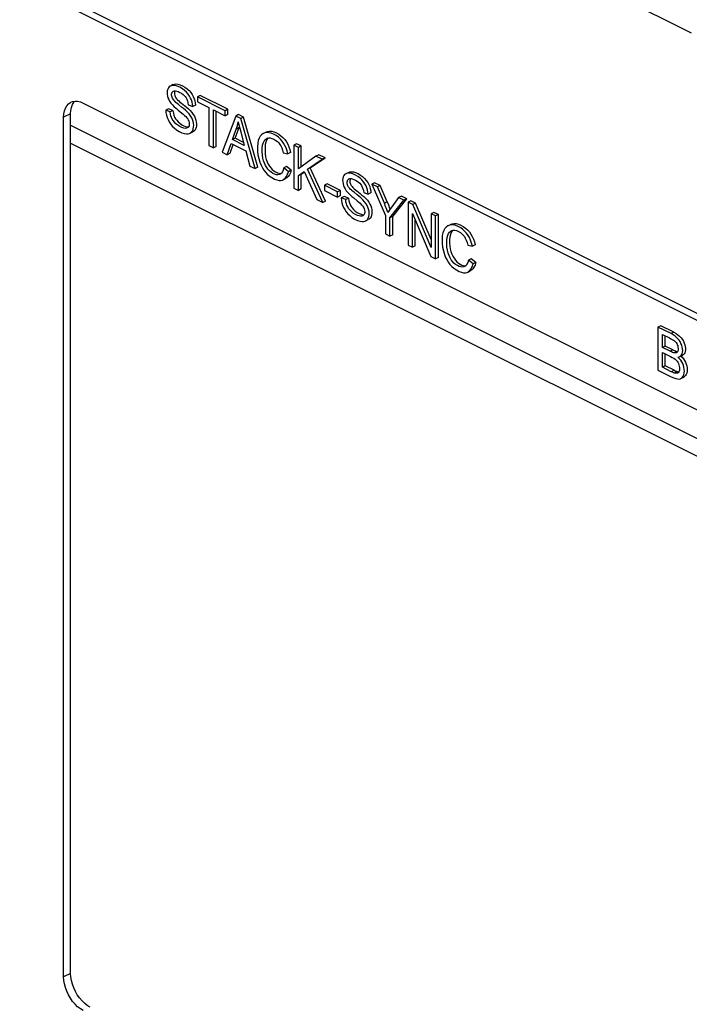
# Paper-space layout '005_EXP_CORICANT_PE_DRAWING_3_1' of a CAD drawing. Header units: millimetres. Extents: x 6 to 413, y 7 to 290.
# Tile 117 of 228: x 220.26 to 223.32, y 78.37 to 82.86. Entities that reach past the tile are written whole.
import ezdxf

# ---------------------------------------------------------------- set-up
doc = ezdxf.new("R2010")
doc.units = ezdxf.units.MM
doc.header["$LTSCALE"] = 23.1
doc.layers.add('BASE_CORIANT_BL85', color=7, linetype='CONTINUOUS')
doc.layers.add('FP_MYLAR_BL86', color=7, linetype='CONTINUOUS')

# ---------------------------------------------------------------- blocks, each defined once
blk = doc.blocks.new('BASE_CORIANT_BL85', base_point=(229.3285, 99.074))
at = {"layer": 'BASE_CORIANT_BL85', "color": 3, "linetype": 'Continuous'}
for p, q in [((223.3286, 82.802), (212.3071, 88.3128)), ((220.4951, 82.3826), (226.3735, 79.4434)), ((220.4951, 82.3013), (226.3817, 79.3579))]:
    blk.add_line(p, q, dxfattribs=at)
blk = doc.blocks.new('FP_MYLAR_BL86', base_point=(209.4603, 85.5702))
at = {"layer": 'FP_MYLAR_BL86', "color": 7, "linetype": 'Continuous'}
for p, q in [((226.6399, 79.8802), (192.3126, 97.0438)), ((226.608, 79.8643), (192.2808, 97.0279)), ((220.9634, 82.5678), (220.9506, 82.5614)), ((220.496, 82.4873), (220.5042, 82.4905)), ((220.5524, 82.4838), (226.2926, 79.6136)), ((221.0861, 82.5186), (221.0734, 82.5122)), ((221.2002, 82.4488), (221.0734, 82.5122)), ((221.0734, 82.5122), (221.0734, 82.4891)), ((221.0734, 82.4891), (221.1261, 82.4627)), ((221.213, 82.4552), (221.0861, 82.5186)), ((220.4951, 82.4351), (220.4633, 82.4192)), ((220.4951, 78.513), (220.4951, 82.4351)), ((220.9422, 82.4575), (220.9295, 82.4512)), ((220.9495, 82.4433), (220.9295, 82.4512)), ((220.9622, 82.4497), (220.9422, 82.4575)), ((220.9622, 82.4497), (220.9495, 82.4433)), ((221.0318, 82.476), (221.0521, 82.4677)), ((221.0648, 82.4741), (221.0521, 82.4677)), ((221.1261, 82.4627), (221.1261, 82.2899)), ((221.1473, 82.4522), (221.2002, 82.4257)), ((221.1473, 82.2793), (221.1473, 82.4522)), ((221.16, 82.2857), (221.16, 82.4458)), ((221.213, 82.4552), (221.2002, 82.4488)), ((221.2002, 82.4257), (221.2002, 82.4488)), ((221.213, 82.432), (221.213, 82.4552)), ((220.4633, 78.4971), (220.4633, 82.4192)), ((221.2489, 82.4245), (221.1874, 82.2593)), ((221.213, 82.432), (221.2002, 82.4257)), ((221.2616, 82.4309), (221.2489, 82.4245)), ((221.2717, 82.4131), (221.2489, 82.4245)), ((221.2598, 82.3985), (221.263, 82.3839)), ((221.2844, 82.4195), (221.2616, 82.4309)), ((221.2844, 82.4195), (221.2717, 82.4131)), ((221.3372, 82.1844), (221.2717, 82.4131)), ((221.3499, 82.1907), (221.2844, 82.4195)), ((221.0312, 82.3726), (221.0277, 82.3701)), ((221.04, 82.346), (221.0528, 82.3524)), ((221.2335, 82.3167), (221.2511, 82.3653)), ((221.2463, 82.323), (221.2639, 82.3717)), ((221.2639, 82.3717), (221.2511, 82.3653)), ((221.263, 82.3839), (221.2668, 82.3684)), ((221.2651, 82.3755), (221.2639, 82.3717)), ((221.2668, 82.3684), (221.2711, 82.3522)), ((221.2711, 82.3522), (221.2878, 82.2895)), ((221.3879, 82.3515), (221.3751, 82.3451)), ((221.2099, 82.248), (221.2274, 82.2986)), ((221.2274, 82.2986), (221.2943, 82.2651)), ((221.2463, 82.323), (221.2335, 82.3167)), ((221.2878, 82.2895), (221.2335, 82.3167)), ((221.2839, 82.3042), (221.2463, 82.323)), ((221.5265, 82.2984), (221.5138, 82.292)), ((221.5477, 82.2878), (221.5265, 82.2984)), ((221.1261, 82.2899), (221.1473, 82.2793)), ((221.16, 82.2857), (221.1473, 82.2793)), ((221.1874, 82.2593), (221.2099, 82.248)), ((221.2226, 82.2544), (221.2099, 82.248)), ((221.2226, 82.2544), (221.2364, 82.2941)), ((221.2943, 82.2651), (221.313, 82.1964)), ((221.4654, 82.2565), (221.4863, 82.2521)), ((221.499, 82.2584), (221.4863, 82.2521)), ((221.535, 82.2814), (221.5138, 82.292)), ((221.5138, 82.292), (221.5138, 82.0961)), ((221.5477, 82.2878), (221.535, 82.2814)), ((221.535, 82.1842), (221.535, 82.2814)), ((221.5477, 82.1934), (221.5477, 82.2878)), ((221.6145, 82.2417), (221.535, 82.1842)), ((221.576, 82.1815), (221.6432, 82.2274)), ((221.5888, 82.1879), (221.6559, 82.2337)), ((221.6272, 82.2481), (221.6145, 82.2417)), ((221.6432, 82.2274), (221.6145, 82.2417)), ((221.6559, 82.2337), (221.6272, 82.2481)), ((221.6559, 82.2337), (221.6432, 82.2274)), ((221.313, 82.1964), (221.3372, 82.1844)), ((221.3499, 82.1907), (221.3372, 82.1844)), ((221.4613, 82.1693), (221.457, 82.1634)), ((221.4806, 82.1941), (221.4678, 82.1878)), ((221.489, 82.1706), (221.4678, 82.1878)), ((221.5017, 82.177), (221.4806, 82.1941)), ((221.5017, 82.177), (221.489, 82.1706)), ((221.535, 82.1534), (221.5612, 82.1716)), ((221.5477, 82.1597), (221.562, 82.1697)), ((221.5612, 82.1716), (221.6182, 82.0439)), ((221.5888, 82.1879), (221.576, 82.1815)), ((221.6461, 82.0299), (221.576, 82.1815)), ((221.6588, 82.0363), (221.5888, 82.1879)), ((221.7641, 82.1675), (221.7514, 82.1611)), ((221.4653, 82.1339), (221.478, 82.1403)), ((221.5477, 82.1597), (221.535, 82.1534)), ((221.535, 82.0854), (221.535, 82.1534)), ((221.5477, 82.0918), (221.5477, 82.1597)), ((221.8823, 82.1205), (221.8695, 82.1142)), ((221.908, 82.1077), (221.8823, 82.1205)), ((221.5138, 82.0961), (221.535, 82.0854)), ((221.5477, 82.0918), (221.535, 82.0854)), ((221.666, 82.1157), (221.6532, 82.1093)), ((221.7136, 82.0792), (221.6532, 82.1093)), ((221.6532, 82.1093), (221.6532, 82.0852)), ((221.6532, 82.0852), (221.7136, 82.055)), ((221.7264, 82.0855), (221.666, 82.1157)), ((221.7264, 82.0855), (221.7136, 82.0792)), ((221.7136, 82.055), (221.7136, 82.0792)), ((221.7264, 82.0613), (221.7264, 82.0855)), ((221.8325, 82.0756), (221.8528, 82.0673)), ((221.8655, 82.0737), (221.8528, 82.0673)), ((221.8953, 82.1013), (221.8695, 82.1142)), ((221.8695, 82.1142), (221.9312, 81.9704)), ((221.908, 82.1077), (221.8953, 82.1013)), ((221.9268, 82.0264), (221.8953, 82.1013)), ((221.9396, 82.0328), (221.908, 82.1077)), ((221.6182, 82.0439), (221.6461, 82.0299)), ((221.6588, 82.0363), (221.6461, 82.0299)), ((221.7264, 82.0613), (221.7136, 82.055)), ((221.743, 82.0572), (221.7302, 82.0508)), ((221.7502, 82.043), (221.7302, 82.0508)), ((221.7629, 82.0493), (221.743, 82.0572)), ((221.7629, 82.0493), (221.7502, 82.043)), ((221.9396, 82.0328), (221.9268, 82.0264)), ((221.9524, 81.9598), (222.0162, 82.0408)), ((221.9916, 82.0532), (221.9606, 82.011)), ((221.9651, 81.9661), (222.0289, 82.0472)), ((222.0043, 82.0595), (221.9916, 82.0532)), ((222.0162, 82.0408), (221.9916, 82.0532)), ((222.0289, 82.0472), (222.0043, 82.0595)), ((222.0289, 82.0472), (222.0162, 82.0408)), ((222.0473, 82.038), (222.0346, 82.0316)), ((222.0563, 82.0208), (222.0346, 82.0316)), ((222.0346, 82.0316), (222.0346, 81.8357)), ((222.069, 82.0271), (222.0473, 82.038)), ((221.9485, 81.9937), (221.9431, 81.9851)), ((221.9543, 82.0023), (221.9485, 81.9937)), ((221.9606, 82.011), (221.9543, 82.0023)), ((222.069, 82.0271), (222.0563, 82.0208)), ((222.1404, 81.8249), (222.0563, 82.0208)), ((222.1404, 81.8609), (222.069, 82.0271)), ((222.1531, 81.9851), (222.1404, 81.9788)), ((222.1734, 81.975), (222.1531, 81.9851)), ((221.8319, 81.9723), (221.8284, 81.9697)), ((221.8407, 81.9457), (221.8535, 81.9521)), ((221.9312, 81.9704), (221.9312, 81.8874)), ((221.9651, 81.9661), (221.9524, 81.9598)), ((221.9524, 81.8768), (221.9524, 81.9598)), ((221.9651, 81.8831), (221.9651, 81.9661)), ((222.0549, 81.9795), (222.139, 81.7835)), ((222.0549, 81.8255), (222.0549, 81.9795)), ((222.0676, 81.8319), (222.0676, 81.9498)), ((222.1607, 81.9686), (222.1404, 81.9788)), ((222.1404, 81.9788), (222.1404, 81.8249)), ((222.1734, 81.975), (222.1607, 81.9686)), ((222.1607, 81.7726), (222.1607, 81.9686)), ((222.1734, 81.779), (222.1734, 81.975)), ((222.23, 81.9304), (222.2173, 81.924)), ((221.9312, 81.8874), (221.9524, 81.8768)), ((221.9651, 81.8831), (221.9524, 81.8768)), ((222.0346, 81.8357), (222.0549, 81.8255)), ((222.0676, 81.8319), (222.0549, 81.8255)), ((222.3076, 81.8354), (222.3284, 81.831)), ((222.3412, 81.8373), (222.3284, 81.831)), ((222.139, 81.7835), (222.1607, 81.7726)), ((222.1734, 81.779), (222.1607, 81.7726)), ((222.3227, 81.7731), (222.31, 81.7667)), ((222.3312, 81.7495), (222.31, 81.7667)), ((222.3439, 81.7559), (222.3227, 81.7731)), ((222.3035, 81.7482), (222.2992, 81.7423)), ((222.3075, 81.7129), (222.3202, 81.7192)), ((222.3439, 81.7559), (222.3312, 81.7495)), ((223.1874, 81.468), (223.1747, 81.4616)), ((223.2347, 81.4316), (223.1747, 81.4616)), ((223.1747, 81.4616), (223.1747, 81.2656)), ((223.2474, 81.4379), (223.1874, 81.468)), ((223.1959, 81.4279), (223.2278, 81.4119)), ((223.1959, 81.3686), (223.1959, 81.4279)), ((223.2086, 81.375), (223.2086, 81.4215)), ((223.2474, 81.4379), (223.2347, 81.4316)), ((223.2086, 81.375), (223.1959, 81.3686)), ((223.2305, 81.3513), (223.1959, 81.3686)), ((223.2432, 81.3577), (223.2086, 81.375)), ((223.2432, 81.3577), (223.2305, 81.3513)), ((223.1959, 81.3455), (223.2329, 81.327)), ((223.1959, 81.2782), (223.1959, 81.3455)), ((223.2086, 81.2845), (223.2086, 81.3391)), ((223.2634, 81.3499), (223.2507, 81.3435)), ((223.2634, 81.3499), (223.2644, 81.3499)), ((223.2789, 81.3293), (223.2869, 81.3334)), ((223.2795, 81.3296), (223.2854, 81.3239)), ((223.1747, 81.2656), (223.2357, 81.2351)), ((223.2086, 81.2845), (223.1959, 81.2782)), ((223.2357, 81.2582), (223.1959, 81.2782)), ((223.2484, 81.2646), (223.2086, 81.2845)), ((223.2484, 81.2646), (223.2357, 81.2582)), ((223.2628, 81.2583), (223.2501, 81.252)), ((223.2799, 81.2268), (223.2926, 81.2332)), ((220.4951, 78.513), (220.4633, 78.4971))]:
    blk.add_line(p, q, dxfattribs=at)
for points in [[(220.9634, 82.5678), (220.9688, 82.5698), (220.976, 82.5707), (220.9847, 82.5699), (220.995, 82.5669), (221.0061, 82.562), (221.0168, 82.5558), (221.0267, 82.5485), (221.0357, 82.5403), (221.0434, 82.5314), (221.0499, 82.5222), (221.055, 82.513), (221.059, 82.5037), (221.0619, 82.4942), (221.0639, 82.4843), (221.0648, 82.4741)], [(220.9506, 82.5614), (220.9498, 82.561), (220.9449, 82.5574), (220.9412, 82.5529), (220.9383, 82.5471), (220.9365, 82.5402), (220.9357, 82.5324), (220.936, 82.5242), (220.9373, 82.5158), (220.9395, 82.5078), (220.9426, 82.5), (220.9469, 82.492), (220.9525, 82.4837), (220.9594, 82.4752), (220.968, 82.4667), (220.9776, 82.4583), (220.9865, 82.451)], [(221.0521, 82.4677), (221.0511, 82.4781), (221.0491, 82.4884), (221.0461, 82.4979), (221.0423, 82.5067), (221.0374, 82.5155), (221.0312, 82.5244), (221.0238, 82.533), (221.0154, 82.541), (221.0054, 82.5486), (220.9936, 82.5555), (220.9818, 82.5607), (220.9718, 82.5635), (220.9633, 82.5643), (220.956, 82.5634), (220.9506, 82.5614)], [(221.0018, 82.4655), (220.9876, 82.4768), (220.9814, 82.4819), (220.9757, 82.4869), (220.9706, 82.4916), (220.9662, 82.4963), (220.9626, 82.501), (220.9599, 82.5058), (220.9579, 82.5107), (220.9566, 82.5155), (220.956, 82.5203), (220.9562, 82.5249), (220.9572, 82.5292), (220.9591, 82.5332), (220.9618, 82.5364), (220.9646, 82.5383)], [(220.9646, 82.5383), (220.9651, 82.5385), (220.9691, 82.5396), (220.9739, 82.5395), (220.9796, 82.5384), (220.9862, 82.5361), (220.9938, 82.5325), (221.0015, 82.5281), (221.0081, 82.5233), (221.0137, 82.5181), (221.0183, 82.5129), (221.0221, 82.5073), (221.0254, 82.501), (221.0282, 82.4934), (221.0305, 82.4848), (221.0318, 82.476)], [(220.972, 82.5395), (220.9706, 82.5372), (220.9693, 82.5331), (220.9687, 82.5285), (220.969, 82.5236), (220.9701, 82.5185), (220.9721, 82.5133), (220.9748, 82.5082), (220.9784, 82.5032), (220.983, 82.4983), (220.9883, 82.4934), (220.9942, 82.4882), (221.0008, 82.4828), (221.0156, 82.471)], [(220.4633, 82.4192), (220.4642, 82.4343), (220.4669, 82.4481), (220.4713, 82.4605), (220.4774, 82.4711), (220.485, 82.4798), (220.494, 82.4863), (220.496, 82.4873)], [(220.5031, 82.4764), (220.5092, 82.487), (220.5137, 82.4921)], [(220.5042, 82.4905), (220.5153, 82.4924), (220.5273, 82.4919), (220.5397, 82.489), (220.5524, 82.4838)], [(220.4951, 82.4351), (220.496, 82.4502), (220.4987, 82.464), (220.5031, 82.4764)], [(220.9295, 82.4512), (220.9304, 82.4401), (220.9325, 82.4288), (220.9357, 82.4181), (220.9398, 82.4081), (220.9451, 82.3983), (220.9516, 82.3884), (220.9592, 82.379), (220.9678, 82.3704), (220.978, 82.3622), (220.99, 82.3547), (221.0028, 82.3485), (221.014, 82.3446), (221.0234, 82.343), (221.0314, 82.3433), (221.0384, 82.3453), (221.04, 82.346)], [(221.0277, 82.3701), (221.0235, 82.3687), (221.0178, 82.3682), (221.0111, 82.3691), (221.0031, 82.3716), (220.9938, 82.3761), (220.9842, 82.3821), (220.9759, 82.3889), (220.9688, 82.3963), (220.963, 82.4037), (220.9587, 82.4107), (220.9554, 82.4175), (220.9528, 82.4249), (220.9508, 82.4336), (220.9495, 82.4433)], [(220.9622, 82.4497), (220.9639, 82.4382), (220.9665, 82.4284), (220.9699, 82.42), (220.9741, 82.4125), (220.9792, 82.4054), (220.9855, 82.3984), (220.9933, 82.3913), (221.0021, 82.385), (221.0113, 82.38), (221.0197, 82.3766), (221.027, 82.3749), (221.0327, 82.3746)], [(220.9865, 82.451), (221.0022, 82.4383), (221.0091, 82.4326), (221.0154, 82.4271), (221.0209, 82.4217), (221.0255, 82.4164), (221.0293, 82.4112), (221.0321, 82.4061), (221.0343, 82.4009), (221.0357, 82.3954), (221.0364, 82.3899), (221.0363, 82.3848)], [(221.04, 82.346), (221.0443, 82.3487), (221.049, 82.3533), (221.0525, 82.359), (221.0551, 82.366), (221.0565, 82.3738), (221.0568, 82.3824), (221.056, 82.3913), (221.0541, 82.4001), (221.0513, 82.4084), (221.0477, 82.4164), (221.0427, 82.4249), (221.0362, 82.4339), (221.0281, 82.4429), (221.0188, 82.4515), (221.0099, 82.459), (221.0018, 82.4655)], [(221.0156, 82.471), (221.0238, 82.4644), (221.0325, 82.4571), (221.0409, 82.4492), (221.0486, 82.4406), (221.055, 82.4319), (221.0602, 82.4232), (221.0641, 82.4146), (221.0669, 82.406), (221.0688, 82.3972), (221.0696, 82.3885), (221.0692, 82.38), (221.0678, 82.3721), (221.0651, 82.3651), (221.0613, 82.3592), (221.0564, 82.3546), (221.0528, 82.3524)], [(221.2511, 82.3653), (221.2546, 82.3761), (221.2575, 82.3872), (221.2598, 82.3985)], [(221.0363, 82.3848), (221.0354, 82.38), (221.0337, 82.3759), (221.0312, 82.3726)], [(221.3751, 82.3451), (221.3734, 82.3442), (221.3662, 82.339), (221.3601, 82.3321), (221.3553, 82.3237), (221.3516, 82.3133), (221.3489, 82.3001), (221.3476, 82.2836), (221.348, 82.2648), (221.3501, 82.2469), (221.3537, 82.2302), (221.3585, 82.2145), (221.3642, 82.2001), (221.3705, 82.1877), (221.3769, 82.1773), (221.3838, 82.1683), (221.3919, 82.1597), (221.4018, 82.1512), (221.4132, 82.1434), (221.4256, 82.1369), (221.4367, 82.1327), (221.4461, 82.1309), (221.4545, 82.1308), (221.4619, 82.1325), (221.4653, 82.1339)], [(221.4863, 82.2521), (221.4827, 82.2655), (221.478, 82.2787), (221.4724, 82.2908), (221.4663, 82.3013), (221.4597, 82.3105), (221.4522, 82.3192), (221.4432, 82.3274), (221.4328, 82.3351), (221.4213, 82.3416), (221.4099, 82.3462), (221.3994, 82.3486), (221.3899, 82.349), (221.3813, 82.3476), (221.3751, 82.3451)], [(221.3879, 82.3515), (221.3939, 82.3539), (221.4028, 82.3554), (221.4126, 82.3549), (221.4231, 82.3524), (221.4339, 82.348), (221.4446, 82.342), (221.4548, 82.3347), (221.4641, 82.3263), (221.4724, 82.317), (221.4796, 82.3068), (221.4859, 82.2957), (221.4911, 82.2841), (221.4956, 82.2716), (221.499, 82.2584)], [(221.4507, 82.1586), (221.4473, 82.1572), (221.4412, 82.1563), (221.4341, 82.1568), (221.4261, 82.1591), (221.4177, 82.163), (221.4096, 82.1684), (221.4023, 82.1746), (221.3958, 82.1816), (221.39, 82.1895), (221.3846, 82.1986), (221.3796, 82.2091), (221.3755, 82.2206), (221.3724, 82.2329), (221.3703, 82.2466), (221.3694, 82.262), (221.3697, 82.2778), (221.3712, 82.2909), (221.3739, 82.3014), (221.3776, 82.3098), (221.3821, 82.3163), (221.3871, 82.3209), (221.3899, 82.3226)], [(221.3894, 82.3145), (221.386, 82.3058), (221.3835, 82.2947), (221.3823, 82.2815), (221.3822, 82.2669), (221.3831, 82.2524), (221.3851, 82.2391), (221.3882, 82.2269), (221.3923, 82.2158), (221.397, 82.2056), (221.4024, 82.1963), (221.4086, 82.1879), (221.4154, 82.1806), (221.4228, 82.1744), (221.4306, 82.1693), (221.4385, 82.1656), (221.4461, 82.1633), (221.4532, 82.1626), (221.4566, 82.1631)], [(221.3968, 82.3245), (221.3937, 82.3213), (221.3894, 82.3145)], [(221.3899, 82.3226), (221.3924, 82.3236), (221.3984, 82.3249), (221.4055, 82.3246), (221.4136, 82.3226), (221.4226, 82.3188), (221.4313, 82.3135), (221.4387, 82.3076), (221.4447, 82.3016), (221.4495, 82.2953), (221.4539, 82.2881), (221.4582, 82.2792), (221.4621, 82.2686), (221.4654, 82.2565)], [(221.457, 82.1634), (221.4524, 82.1595), (221.4507, 82.1586)], [(221.4678, 82.1878), (221.465, 82.1774), (221.4613, 82.1693)], [(221.4653, 82.1339), (221.4686, 82.1359), (221.4748, 82.1412), (221.4804, 82.1487), (221.4853, 82.1587), (221.489, 82.1706)], [(221.5017, 82.177), (221.4981, 82.1651), (221.4934, 82.1555), (221.488, 82.1481), (221.4817, 82.1425), (221.478, 82.1403)], [(221.8528, 82.0673), (221.8519, 82.0777), (221.8498, 82.088), (221.8468, 82.0976), (221.843, 82.1063), (221.8381, 82.1151), (221.8319, 82.124), (221.8246, 82.1327), (221.8161, 82.1407), (221.8061, 82.1482), (221.7943, 82.1551), (221.7826, 82.1603), (221.7725, 82.1632), (221.764, 82.164), (221.7567, 82.1631), (221.7514, 82.1611)], [(221.7641, 82.1675), (221.7695, 82.1694), (221.7767, 82.1704), (221.7854, 82.1695), (221.7957, 82.1665), (221.8068, 82.1616), (221.8175, 82.1554), (221.8274, 82.1482), (221.8364, 82.14), (221.8442, 82.131), (221.8506, 82.1219), (221.8557, 82.1127), (221.8597, 82.1034), (221.8626, 82.0938), (221.8646, 82.084), (221.8655, 82.0737)], [(221.7514, 82.1611), (221.7505, 82.1607), (221.7456, 82.1571), (221.7419, 82.1525), (221.7391, 82.1467), (221.7372, 82.1398), (221.7364, 82.1321), (221.7367, 82.1238), (221.738, 82.1155), (221.7402, 82.1074), (221.7433, 82.0997), (221.7476, 82.0917), (221.7532, 82.0833), (221.7601, 82.0749), (221.7687, 82.0664), (221.7783, 82.058), (221.7872, 82.0506)], [(221.8025, 82.0652), (221.7883, 82.0765), (221.7821, 82.0816), (221.7764, 82.0865), (221.7713, 82.0913), (221.7669, 82.0959), (221.7633, 82.1006), (221.7606, 82.1054), (221.7586, 82.1103), (221.7573, 82.1152), (221.7567, 82.1199), (221.7569, 82.1245), (221.758, 82.1289), (221.7598, 82.1328), (221.7625, 82.136), (221.7653, 82.1379)], [(221.7653, 82.1379), (221.7658, 82.1382), (221.7698, 82.1392), (221.7746, 82.1392), (221.7803, 82.138), (221.7869, 82.1357), (221.7945, 82.1321), (221.8022, 82.1278), (221.8088, 82.1229), (221.8145, 82.1178), (221.819, 82.1125), (221.8228, 82.107), (221.8261, 82.1006), (221.8289, 82.0931), (221.8312, 82.0845), (221.8325, 82.0756)], [(221.7727, 82.1392), (221.7713, 82.1369), (221.77, 82.1328), (221.7695, 82.1282), (221.7697, 82.1233), (221.7708, 82.1182), (221.7728, 82.113), (221.7755, 82.1078), (221.7791, 82.1029), (221.7836, 82.098), (221.7889, 82.0931), (221.7949, 82.0879), (221.8014, 82.0825), (221.8162, 82.0707)], [(221.7302, 82.0508), (221.7311, 82.0397), (221.7333, 82.0284), (221.7364, 82.0178), (221.7405, 82.0078), (221.7458, 81.9979), (221.7523, 81.9881), (221.7599, 81.9786), (221.7686, 81.97), (221.7787, 81.9619), (221.7908, 81.9543), (221.8036, 81.9481), (221.8148, 81.9443), (221.8242, 81.9427), (221.8321, 81.943), (221.8391, 81.9449), (221.8407, 81.9457)], [(221.8284, 81.9697), (221.8242, 81.9683), (221.8186, 81.9679), (221.8118, 81.9687), (221.8038, 81.9713), (221.7946, 81.9757), (221.7849, 81.9818), (221.7766, 81.9886), (221.7695, 81.9959), (221.7637, 82.0033), (221.7594, 82.0103), (221.7561, 82.0171), (221.7535, 82.0246), (221.7515, 82.0333), (221.7502, 82.043)], [(221.7629, 82.0493), (221.7646, 82.0378), (221.7672, 82.028), (221.7706, 82.0196), (221.7749, 82.0121), (221.7799, 82.0051), (221.7862, 81.998), (221.794, 81.9909), (221.8029, 81.9846), (221.812, 81.9796), (221.8204, 81.9762), (221.8277, 81.9745), (221.8335, 81.9743)], [(221.7872, 82.0506), (221.8029, 82.0379), (221.8098, 82.0322), (221.8161, 82.0268), (221.8216, 82.0214), (221.8263, 82.0161), (221.83, 82.0109), (221.8328, 82.0058), (221.835, 82.0005), (221.8364, 81.995), (221.8371, 81.9896), (221.837, 81.9844)], [(221.8407, 81.9457), (221.845, 81.9484), (221.8497, 81.953), (221.8533, 81.9587), (221.8558, 81.9656), (221.8573, 81.9735), (221.8575, 81.9821), (221.8567, 81.991), (221.8548, 81.9998), (221.852, 82.0081), (221.8484, 82.0161), (221.8434, 82.0246), (221.8368, 82.0336), (221.8288, 82.0426), (221.8195, 82.0512), (221.8106, 82.0587), (221.8025, 82.0652)], [(221.8162, 82.0707), (221.8245, 82.0641), (221.8331, 82.0568), (221.8416, 82.0489), (221.8493, 82.0403), (221.8557, 82.0316), (221.8609, 82.0229), (221.8648, 82.0143), (221.8676, 82.0057), (221.8695, 81.9969), (221.8703, 81.9882), (221.87, 81.9797), (221.8685, 81.9718), (221.8658, 81.9647), (221.862, 81.9588), (221.8571, 81.9542), (221.8535, 81.9521)], [(221.9396, 82.0328), (221.9453, 82.0187), (221.9507, 82.0049), (221.9527, 81.9998)], [(221.837, 81.9844), (221.8361, 81.9797), (221.8344, 81.9755), (221.8319, 81.9723)], [(221.9431, 81.9851), (221.938, 81.9985), (221.9326, 82.0123), (221.9268, 82.0264)], [(222.2173, 81.924), (222.2156, 81.9231), (222.2084, 81.9179), (222.2023, 81.911), (222.1975, 81.9026), (222.1937, 81.8922), (222.1911, 81.8791), (222.1898, 81.8626), (222.1902, 81.8437), (222.1923, 81.8258), (222.1958, 81.8092), (222.2006, 81.7934), (222.2064, 81.7791), (222.2126, 81.7666), (222.2191, 81.7562), (222.226, 81.7472), (222.2341, 81.7386), (222.2439, 81.7302), (222.2554, 81.7223), (222.2678, 81.7158), (222.2789, 81.7117), (222.2883, 81.7098), (222.2966, 81.7098), (222.3041, 81.7114), (222.3075, 81.7129)], [(222.2929, 81.7375), (222.2894, 81.7361), (222.2834, 81.7352), (222.2762, 81.7358), (222.2682, 81.738), (222.2598, 81.742), (222.2518, 81.7473), (222.2444, 81.7536), (222.238, 81.7606), (222.2321, 81.7684), (222.2267, 81.7776), (222.2218, 81.7881), (222.2177, 81.7996), (222.2145, 81.8119), (222.2125, 81.8256), (222.2116, 81.8409), (222.2119, 81.8567), (222.2134, 81.8698), (222.216, 81.8803), (222.2197, 81.8887), (222.2242, 81.8952), (222.2293, 81.8998), (222.2321, 81.9015)], [(222.3284, 81.831), (222.3249, 81.8444), (222.3202, 81.8576), (222.3146, 81.8697), (222.3085, 81.8802), (222.3019, 81.8894), (222.2944, 81.898), (222.2854, 81.9063), (222.275, 81.914), (222.2636, 81.9205), (222.2521, 81.9251), (222.2416, 81.9275), (222.2321, 81.928), (222.2235, 81.9265), (222.2173, 81.924)], [(222.23, 81.9304), (222.2361, 81.9328), (222.245, 81.9343), (222.2548, 81.9338), (222.2653, 81.9313), (222.2762, 81.9269), (222.2868, 81.9209), (222.297, 81.9136), (222.3063, 81.9052), (222.3146, 81.8959), (222.3218, 81.8857), (222.328, 81.8746), (222.3333, 81.863), (222.3377, 81.8505), (222.3412, 81.8373)], [(222.239, 81.9034), (222.2358, 81.9002), (222.2316, 81.8934)], [(222.2321, 81.9015), (222.2346, 81.9025), (222.2406, 81.9038), (222.2476, 81.9035), (222.2558, 81.9016), (222.2648, 81.8977), (222.2735, 81.8924), (222.2809, 81.8866), (222.2868, 81.8805), (222.2917, 81.8742), (222.2961, 81.867), (222.3004, 81.8582), (222.3043, 81.8475), (222.3076, 81.8354)], [(222.2316, 81.8934), (222.2281, 81.8846), (222.2257, 81.8736), (222.2245, 81.8603), (222.2243, 81.8458), (222.2253, 81.8313), (222.2273, 81.818), (222.2304, 81.8059), (222.2344, 81.7948), (222.2391, 81.7846), (222.2446, 81.7753), (222.2507, 81.7669), (222.2575, 81.7596), (222.2649, 81.7533), (222.2728, 81.7482), (222.2807, 81.7445), (222.2883, 81.7422), (222.2954, 81.7415), (222.2988, 81.742)], [(222.31, 81.7667), (222.3072, 81.7563), (222.3035, 81.7482)], [(222.2992, 81.7423), (222.2946, 81.7384), (222.2929, 81.7375)], [(222.3075, 81.7129), (222.3108, 81.7148), (222.3169, 81.7201), (222.3226, 81.7277), (222.3275, 81.7376), (222.3312, 81.7495)], [(222.3439, 81.7559), (222.3403, 81.744), (222.3356, 81.7345), (222.3301, 81.727), (222.3239, 81.7214), (222.3202, 81.7192)], [(223.2278, 81.4119), (223.2344, 81.4085), (223.2404, 81.4051), (223.2458, 81.4018), (223.2506, 81.3983), (223.2547, 81.3946), (223.258, 81.3906), (223.2607, 81.3862), (223.2632, 81.3812), (223.2651, 81.3757), (223.2664, 81.3696), (223.2669, 81.3631), (223.2666, 81.3571), (223.2656, 81.3524), (223.264, 81.3488), (223.2618, 81.3463), (223.2596, 81.3447)], [(223.2742, 81.327), (223.2763, 81.3282), (223.2802, 81.3316), (223.2834, 81.3361), (223.2858, 81.3416), (223.2873, 81.3479), (223.2878, 81.3548), (223.2873, 81.3622), (223.2859, 81.3702), (223.2834, 81.3787), (223.28, 81.3874), (223.276, 81.3952), (223.2715, 81.4021), (223.2663, 81.4086), (223.2601, 81.4148), (223.2528, 81.4207), (223.2443, 81.4263), (223.2347, 81.4316)], [(223.2474, 81.4379), (223.2574, 81.4325), (223.2662, 81.4266), (223.274, 81.4201), (223.2808, 81.4128), (223.2866, 81.4051), (223.2912, 81.397), (223.2948, 81.3887), (223.2976, 81.3805), (223.2995, 81.3724), (223.3004, 81.3647), (223.3003, 81.3575), (223.2993, 81.3508), (223.2973, 81.3447), (223.2942, 81.3394), (223.29, 81.3352), (223.2869, 81.3334)], [(223.2432, 81.3577), (223.2489, 81.3549), (223.2543, 81.3526), (223.2591, 81.3508), (223.2634, 81.3499)], [(223.2507, 81.3435), (223.2464, 81.3445), (223.2415, 81.3462), (223.2362, 81.3486), (223.2305, 81.3513)], [(223.2329, 81.327), (223.2402, 81.3231), (223.2469, 81.3191), (223.2528, 81.315), (223.2579, 81.3105), (223.2621, 81.3059), (223.2655, 81.301), (223.2684, 81.2957), (223.2707, 81.29), (223.2724, 81.284), (223.2734, 81.2778), (223.2735, 81.2711), (223.2729, 81.2651), (223.2715, 81.2602), (223.2694, 81.2564), (223.2667, 81.2535), (223.2645, 81.2521)], [(223.2596, 81.3447), (223.259, 81.3445), (223.2552, 81.3435), (223.2507, 81.3435)], [(223.2654, 81.3245), (223.2714, 81.3258), (223.2742, 81.327)], [(223.2799, 81.2268), (223.282, 81.228), (223.2862, 81.2318), (223.29, 81.2374), (223.293, 81.2444), (223.2948, 81.2522), (223.2955, 81.2611), (223.2951, 81.2702), (223.2936, 81.2787), (223.2912, 81.287), (223.288, 81.295), (223.2838, 81.3028), (223.2788, 81.3103), (223.2728, 81.3175), (223.2654, 81.3245)], [(223.2854, 81.3239), (223.2916, 81.3166), (223.2968, 81.3089), (223.3009, 81.3009), (223.3042, 81.2927), (223.3065, 81.2844), (223.3079, 81.2759), (223.3082, 81.2673), (223.3076, 81.259), (223.306, 81.2516), (223.3035, 81.2452), (223.3004, 81.24), (223.2966, 81.2358), (223.2926, 81.2332)], [(223.2501, 81.252), (223.2457, 81.2535), (223.2409, 81.2557), (223.2357, 81.2582)], [(223.2357, 81.2351), (223.2467, 81.2301), (223.2563, 81.2267), (223.2646, 81.225), (223.2716, 81.2247), (223.2774, 81.2258), (223.2799, 81.2268)], [(223.2484, 81.2646), (223.2536, 81.2621), (223.2584, 81.2599), (223.2628, 81.2583)], [(223.2645, 81.2521), (223.2636, 81.2517), (223.2599, 81.2508), (223.2554, 81.2509), (223.2501, 81.252)], [(223.2628, 81.2583), (223.2679, 81.2573), (223.2698, 81.2572)], [(220.5524, 78.3435), (220.5397, 78.3509), (220.5273, 78.3604), (220.5153, 78.3718), (220.5042, 78.3849), (220.494, 78.3993), (220.485, 78.4148), (220.4774, 78.4311), (220.4713, 78.4478), (220.4669, 78.4646), (220.4642, 78.4811), (220.4633, 78.4971)], [(220.5842, 78.3594), (220.5715, 78.3668), (220.5591, 78.3763), (220.5472, 78.3877), (220.536, 78.4008), (220.5258, 78.4152), (220.5168, 78.4307), (220.5092, 78.447), (220.5031, 78.4637), (220.4987, 78.4805), (220.496, 78.4971), (220.4951, 78.513)]]:
    blk.add_lwpolyline(points, dxfattribs=at)

psp = doc.layouts.new('005_EXP_CORICANT_PE_DRAWING_3_1')

# ---------------------------------------------------------------- block references
at = {"layer": 'BASE_CORIANT_BL85'}
psp.add_blockref('BASE_CORIANT_BL85', (229.3285, 99.074), dxfattribs=at)
at = {"layer": 'FP_MYLAR_BL86'}
psp.add_blockref('FP_MYLAR_BL86', (209.4603, 85.5702), dxfattribs=at)

doc.saveas('drawing.dxf')
